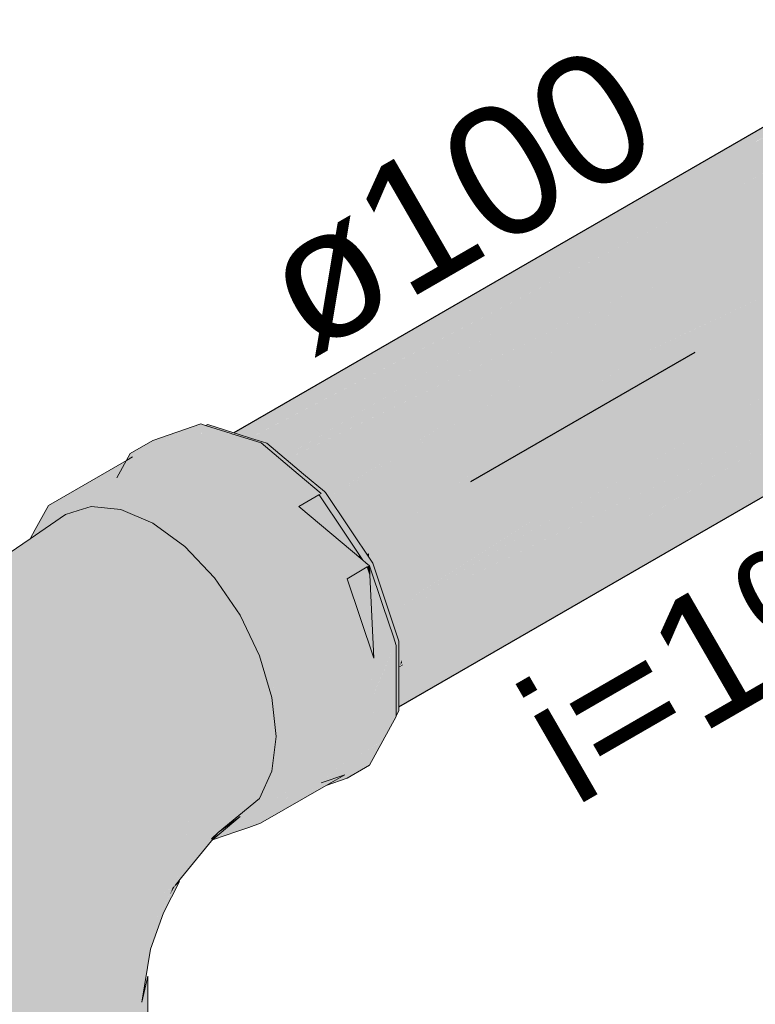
# Model space of a CAD drawing. Header units: millimetres. Extents: x -261 to 187, y -214 to 106.
# Tile 235 of 256: x -159.37 to -158.23, y -144.75 to -143.22. Entities that reach past the tile are written whole.
import ezdxf

# ---------------------------------------------------------------- set-up
doc = ezdxf.new("R2010")
doc.units = ezdxf.units.MM
doc.header["$LTSCALE"] = 0.005
doc.header["$MEASUREMENT"] = 0
doc.linetypes.add('NULL', pattern=[0])
for name, color, linetype, lineweight in [('AP-Colunas', 4, 'Continuous', 13), ('AP-Condutos', 4, 'Continuous', 25), ('AP-Sentido conduto', 9, 'Continuous', 30), ('AP-Textos conduto', 7, 'Continuous', 9)]:
    doc.layers.add(name, color=color, linetype=linetype, lineweight=lineweight)
doc.styles.add('Arial', font='arial.ttf')

msp = doc.modelspace()

# ---------------------------------------------------------------- hatches: boundary and pattern name
at = {"layer": 'AP-Colunas', "linetype": 'Continuous'}
for points in [[(-159.191, -143.8998), (-159.2007, -143.9054), (-159.201, -143.906), (-159.2007, -143.9054), (-159.321, -143.9749), (-159.3311, -143.9933), (-159.3413, -144.0117), (-159.3492, -144.0262), (-159.3467, -144.0245), (-159.3445, -144.023), (-159.34, -144.0199), (-159.3417, -144.0179), (-159.34, -144.0199), (-159.3246, -144.0093), (-159.3318, -143.9999), (-159.3219, -143.9818), (-159.3028, -143.9686), (-159.2064, -143.9157), (-159.3028, -143.9686), (-159.3219, -143.9818), (-159.3318, -143.9999), (-159.3135, -143.9944), (-159.3162, -143.9952), (-159.3318, -143.9999), (-159.3317, -144), (-159.3317, -144), (-159.3246, -144.0093), (-159.3102, -143.9993), (-159.296, -143.9895), (-159.1611, -144.2226), (-159.2791, -143.9838), (-159.2946, -143.9886), (-159.2945, -143.9885), (-159.2849, -143.9819), (-159.2962, -143.989), (-159.2962, -143.9891), (-159.2849, -143.9819), (-159.2946, -143.9886), (-159.2791, -143.9838), (-159.2812, -143.9794), (-159.2841, -143.9735), (-159.2948, -143.9725), (-159.304, -143.9756), (-159.2861, -143.9695), (-159.2846, -143.9623), (-159.2861, -143.9695), (-159.2948, -143.9725), (-159.2841, -143.9735), (-159.2721, -143.9747), (-159.2841, -143.9735), (-159.2791, -143.9838), (-159.1611, -144.2226), (-159.262, -143.9785), (-159.2632, -143.9756), (-159.2682, -143.9634), (-159.2632, -143.9756), (-159.262, -143.9785), (-159.2551, -143.9764), (-159.262, -143.9785), (-159.1611, -144.2226), (-159.2435, -143.9775), (-159.2449, -143.9733), (-159.2503, -143.9572), (-159.2663, -143.9561), (-159.2076, -143.9179), (-159.2663, -143.9561), (-159.2092, -143.9209), (-159.1546, -143.8873), (-159.2092, -143.9209), (-159.2663, -143.9561), (-159.2122, -143.9264), (-159.2663, -143.9561), (-159.2503, -143.9572), (-159.2435, -143.9775), (-159.1611, -144.2226), (-159.2036, -143.9833), (-159.2092, -143.981), (-159.2255, -143.974), (-159.2241, -143.9795), (-159.228, -143.9642), (-159.2255, -143.974), (-159.2092, -143.981), (-159.2036, -143.9833), (-159.2039, -143.9815), (-159.2057, -143.9712), (-159.2143, -143.9604), (-159.2212, -143.9583), (-159.2481, -143.9498), (-159.2285, -143.956), (-159.2144, -143.9304), (-159.2285, -143.956), (-159.2212, -143.9583), (-159.2143, -143.9604), (-159.1399, -143.923), (-159.117, -143.9097), (-159.0782, -143.8873), (-159.1181, -143.8748), (-159.0782, -143.8873), (-159.117, -143.9097), (-159.1399, -143.923), (-159.0727, -143.8891), (-159.0776, -143.887), (-159.0727, -143.8891), (-159.2143, -143.9604), (-159.2057, -143.9712), (-159.1891, -143.9764), (-159.1857, -143.9694), (-159.1891, -143.9764), (-159.1991, -143.9733), (-159.2057, -143.9712), (-159.1876, -143.9901), (-159.1886, -143.9809), (-159.1635, -143.9993), (-159.1886, -143.9809), (-159.1876, -143.9901), (-159.1611, -144.0014), (-159.1611, -144.001), (-159.1611, -144.0014), (-159.1876, -143.9901), (-159.2057, -143.9712), (-159.2036, -143.9833), (-159.1611, -144.2226), (-159.1186, -144.032), (-159.1337, -144.0134), (-159.1346, -144.0203), (-159.1599, -144.0019), (-159.1346, -144.0203), (-159.1337, -144.0134), (-159.1343, -144.0128), (-159.1337, -144.0134), (-159.1337, -144.0131), (-159.1442, -144.0024), (-159.1337, -144.0131), (-159.1331, -144.0088), (-159.1579, -143.9879), (-159.1611, -143.9852), (-159.1331, -144.0088), (-159.1337, -144.0134), (-159.1234, -144.0244), (-159.1337, -144.0134), (-159.1186, -144.032), (-159.1181, -144.0299), (-159.1186, -144.032), (-159.1611, -144.2226), (-159.0978, -144.0513), (-159.1106, -144.0379), (-159.0978, -144.0513), (-159.0966, -144.048), (-159.1165, -144.0227), (-159.1117, -144.0166), (-159.1344, -143.9975), (-159.1572, -143.9784), (-159.1344, -143.9975), (-159.1117, -144.0166), (-159.1165, -144.0227), (-159.0966, -144.048), (-159.0942, -144.0415), (-159.0932, -144.0322), (-159.0942, -144.0415), (-159.0978, -144.0513), (-159.1611, -144.2226), (-159.0595, -144.0939), (-159.0646, -144.0864), (-159.0766, -144.0688), (-159.0783, -144.0719), (-159.0719, -144.0602), (-159.089, -144.0357), (-158.9817, -143.9416), (-159.0272, -143.9033), (-158.9817, -143.9416), (-159.089, -144.0357), (-159.0719, -144.0602), (-159.0766, -144.0688), (-159.0646, -144.0864), (-159.0595, -144.0939), (-159.0586, -144.0928), (-159.054, -144.087), (-159.0595, -144.0939), (-159.1611, -144.2226), (-159.0249, -144.1445), (-159.0422, -144.1191), (-159.0361, -144.1138), (-159.0386, -144.116), (-159.0422, -144.1191), (-159.0251, -144.1441), (-159.0249, -144.1445), (-159.0182, -144.1406), (-159.0298, -144.1094), (-159.048, -144.0821), (-159.0662, -144.0548), (-159.048, -144.0821), (-159.0298, -144.1094), (-159.0182, -144.1406), (-159.025, -144.1445), (-159.1611, -144.2226), (-159.012, -144.1714), (-159.1611, -144.2226), (-158.9751, -144.3791), (-158.9662, -144.3608), (-158.9723, -144.3565), (-158.9692, -144.3335), (-158.9695, -144.3333), (-158.9693, -144.3327), (-158.9693, -144.3319), (-158.9693, -144.3327), (-158.9666, -144.3093), (-158.972, -144.3069), (-158.9748, -144.2811), (-158.9741, -144.2771), (-158.9758, -144.2712), (-158.9776, -144.2548), (-158.9809, -144.2542), (-158.9805, -144.2265), (-158.9892, -144.2263), (-158.9895, -144.2183), (-158.9949, -144.2072), (-158.9895, -144.2183), (-158.9976, -144.198), (-158.9991, -144.1983), (-159.0004, -144.1674), (-159.0115, -144.1368), (-158.8998, -144.0344), (-158.9363, -143.9798), (-158.8998, -144.0344), (-159.0115, -144.1368), (-159.0004, -144.1674), (-158.9991, -144.1983), (-158.9904, -144.197), (-158.9976, -144.198), (-158.9895, -144.2183), (-158.9892, -144.2263), (-158.9856, -144.2264), (-158.9805, -144.2265), (-158.9809, -144.2542), (-158.9706, -144.256), (-158.9731, -144.2243), (-158.9832, -144.1942), (-158.9933, -144.1641), (-158.9832, -144.1942), (-158.9731, -144.2243), (-158.9706, -144.256), (-158.9776, -144.2548), (-158.9758, -144.2712), (-158.9741, -144.2771), (-158.9748, -144.2811), (-158.9727, -144.2818), (-158.9606, -144.2856), (-158.963, -144.2544), (-158.8431, -144.1492), (-158.8633, -144.089), (-158.8431, -144.1492), (-158.963, -144.2544), (-158.9606, -144.2856), (-158.9748, -144.2811), (-158.972, -144.3069), (-158.9606, -144.312), (-158.9666, -144.3093), (-158.9693, -144.3327), (-158.9695, -144.3333), (-158.9692, -144.3335), (-158.9723, -144.3565), (-158.9662, -144.3608), (-158.9675, -144.349), (-158.9662, -144.3608), (-158.9606, -144.3384), (-158.9662, -144.3608), (-158.9751, -144.3791), (-158.9653, -144.3694), (-158.9606, -144.3648), (-158.9528, -144.3383), (-158.9528, -144.3114), (-158.9528, -144.2845), (-158.9528, -144.3114), (-158.9528, -144.3383), (-158.9606, -144.3648), (-158.9653, -144.3694), (-158.9751, -144.3791), (-158.9632, -144.3891), (-158.9736, -144.3803), (-158.9751, -144.3791), (-158.9758, -144.3851), (-158.9751, -144.3791), (-159.1611, -144.2226), (-158.9818, -144.3983), (-158.9773, -144.3968), (-158.9818, -144.3983), (-159.1611, -144.2226), (-159.0007, -144.432), (-159.0141, -144.443), (-158.9984, -144.435), (-158.981, -144.4276), (-158.981, -144.4275), (-158.9966, -144.4311), (-158.9949, -144.4272), (-158.9966, -144.4311), (-158.981, -144.4275), (-158.9809, -144.4269), (-158.9866, -144.4204), (-158.99, -144.4165), (-158.9809, -144.4269), (-158.9792, -144.4125), (-158.9779, -144.4021), (-158.9629, -144.392), (-158.9779, -144.4021), (-158.9792, -144.4125), (-158.9809, -144.4269), (-158.9706, -144.4093), (-158.9628, -144.3926), (-158.9706, -144.4093), (-158.9626, -144.3948), (-158.9606, -144.3912), (-158.9706, -144.4093), (-158.9809, -144.4269), (-158.9805, -144.4274), (-158.9904, -144.4454), (-158.9811, -144.4285), (-158.9805, -144.4274), (-158.9809, -144.4269), (-158.981, -144.4275), (-158.981, -144.4276), (-158.9984, -144.435), (-159.0025, -144.4442), (-158.9984, -144.435), (-159.0141, -144.443), (-159.0069, -144.4537), (-159.0004, -144.4635), (-158.9832, -144.4474), (-158.9731, -144.429), (-158.963, -144.4106), (-158.9731, -144.429), (-158.8431, -144.354), (-158.8229, -144.3171), (-158.9528, -144.3922), (-158.9528, -144.3653), (-158.9528, -144.3858), (-158.8539, -144.3286), (-158.9528, -144.3858), (-158.9528, -144.3922), (-158.8229, -144.3171), (-158.8229, -144.3107), (-158.8229, -144.3171), (-158.8431, -144.354), (-158.8184, -144.3209), (-158.8193, -144.3087), (-158.8229, -144.2633), (-158.8184, -144.3209), (-158.8229, -144.2094), (-158.8189, -144.3084), (-158.8184, -144.3209), (-158.8431, -144.354), (-158.915, -144.4152), (-158.9019, -144.404), (-158.8431, -144.354), (-158.9354, -144.4156), (-158.9561, -144.4293), (-158.9832, -144.4474), (-159.0004, -144.4635), (-159.0182, -144.4696), (-159.0133, -144.4679), (-159.0004, -144.4635), (-159.01, -144.4607), (-159.0004, -144.4635), (-159.0069, -144.4537), (-159.0099, -144.4603), (-159.0069, -144.4537), (-159.0121, -144.4458), (-159.0128, -144.4448), (-159.0251, -144.4553), (-159.0261, -144.4561), (-159.0128, -144.4448), (-159.0141, -144.443), (-159.0194, -144.4474), (-159.0274, -144.4539), (-159.0354, -144.4605), (-159.0413, -144.4653), (-159.04, -144.4679), (-159.0547, -144.4803), (-159.0361, -144.4758), (-159.0547, -144.4803), (-159.0583, -144.4834), (-159.0622, -144.4867), (-159.054, -144.4819), (-159.0622, -144.4867), (-159.0668, -144.4906), (-159.0669, -144.4907), (-159.0662, -144.4909), (-159.048, -144.4846), (-159.0298, -144.4784), (-159.0115, -144.4721), (-158.9933, -144.4658), (-158.8918, -144.4072), (-158.8633, -144.3908), (-158.8998, -144.4033), (-158.8597, -144.3962), (-158.839, -144.3586), (-158.8141, -144.3441), (-158.8054, -144.3391), (-158.7853, -144.3026), (-158.7991, -144.317), (-158.7987, -144.3162), (-158.7991, -144.317), (-158.7853, -144.3026), (-158.7847, -144.3015), (-158.7934, -144.3065), (-158.7882, -144.3034), (-158.7882, -144.3033), (-158.7932, -144.3062), (-158.7882, -144.3033), (-158.7882, -144.3034), (-158.7845, -144.3011), (-158.7882, -144.3019), (-158.7845, -144.3011), (-158.7841, -144.3005), (-158.7882, -144.3016), (-158.7911, -144.3025), (-158.7882, -144.3016), (-158.7841, -144.3005), (-158.7882, -144.3014), (-158.7909, -144.302), (-158.8184, -144.3081), (-158.7909, -144.302), (-158.7882, -144.3014), (-158.7882, -144.2971), (-158.7882, -144.3014), (-158.7879, -144.2966), (-158.7882, -144.2967), (-158.7879, -144.2966), (-158.7882, -144.2964), (-158.7879, -144.2966), (-158.7882, -144.3014), (-158.7841, -144.3005), (-158.7845, -144.3011), (-158.7882, -144.3034), (-158.7934, -144.3065), (-158.7882, -144.3035), (-158.7847, -144.3015), (-158.7853, -144.3026), (-158.8054, -144.3391), (-158.8044, -144.3386), (-158.7837, -144.3009), (-158.7837, -144.2997), (-158.7877, -144.2963), (-158.7837, -144.2997), (-158.7837, -144.289), (-158.7882, -144.2958), (-158.7837, -144.289), (-158.7837, -144.2881), (-158.7882, -144.2911), (-158.7918, -144.2928), (-158.7882, -144.2911), (-158.7882, -144.2907), (-158.7882, -144.2911), (-158.7837, -144.2881), (-158.7882, -144.2852), (-158.7837, -144.2881), (-158.7837, -144.2459), (-158.7837, -144.1908), (-158.7882, -144.2485), (-158.7837, -144.1908), (-158.7882, -144.1934), (-158.8081, -144.2413), (-158.808, -144.2415), (-158.8081, -144.2413), (-158.816, -144.2603), (-158.8184, -144.2659), (-158.816, -144.2608), (-158.8077, -144.2427), (-158.7882, -144.2006), (-158.8184, -144.2659), (-158.7882, -144.1934), (-158.7871, -144.1928), (-158.7882, -144.1894), (-158.7871, -144.1928), (-158.7837, -144.1908), (-158.7882, -144.1775), (-158.7911, -144.1807), (-158.7882, -144.1775), (-158.8044, -144.1293), (-158.8251, -144.0678), (-158.8058, -144.1373), (-158.8251, -144.0678), (-158.8244, -144.0818), (-158.8184, -144.2108), (-158.839, -144.1493), (-158.8597, -144.0878), (-158.8285, -144.0697), (-158.8283, -144.0696), (-158.8287, -144.069), (-158.8307, -144.066), (-158.8287, -144.069), (-158.8283, -144.0696), (-158.8299, -144.0654), (-158.8317, -144.0645), (-158.8299, -144.0654), (-158.8283, -144.0696), (-158.8251, -144.0678), (-158.8307, -144.0631), (-158.8336, -144.0617), (-158.897, -144.032), (-158.8336, -144.0617), (-158.8307, -144.0631), (-158.8352, -144.0593), (-158.9343, -143.9761), (-158.9034, -143.9583), (-158.935, -143.9317), (-158.9034, -143.9583), (-158.8996, -143.9561), (-158.9351, -143.9263), (-158.94, -143.9275), (-158.9351, -143.9263), (-158.9925, -143.878), (-158.9913, -143.8844), (-158.9807, -143.9371), (-158.9913, -143.8844), (-158.9914, -143.8837), (-158.9925, -143.878), (-158.9963, -143.8802), (-158.9925, -143.8833), (-158.9963, -143.8802), (-158.9985, -143.8814), (-158.9925, -143.878), (-159.0376, -143.8639), (-159.0386, -143.8645), (-159.037, -143.8694), (-159.0272, -143.898), (-159.037, -143.8694), (-159.0386, -143.8645), (-159.0435, -143.8673), (-159.0722, -143.8839), (-159.0734, -143.8845), (-159.0751, -143.8855), (-159.0734, -143.8845), (-159.0722, -143.8839), (-159.0435, -143.8673), (-159.0386, -143.8645), (-159.0454, -143.8667), (-159.0386, -143.8645), (-159.0376, -143.8639), (-159.039, -143.8634), (-159.0469, -143.8663), (-159.0847, -143.8799), (-159.1201, -143.8688), (-159.0847, -143.8799), (-159.0854, -143.8534), (-159.1053, -143.8602), (-159.0854, -143.8534), (-159.0853, -143.8542), (-159.0847, -143.8799), (-159.0469, -143.8663), (-159.039, -143.8634), (-159.0784, -143.851), (-159.0855, -143.8488), (-159.1266, -143.8676), (-159.1574, -143.8816), (-159.0855, -143.8488), (-159.1228, -143.8616), (-159.16, -143.8744), (-159.1947, -143.8944), (-159.2153, -143.9321)], [(-159.0748, -143.8498), (-159.0784, -143.851), (-159.0775, -143.8513), (-159.067, -143.8546), (-159.0394, -143.8633), (-159.0376, -143.8639), (-159.0355, -143.8645), (-159.0337, -143.8651), (-159.018, -143.87), (-159.0294, -143.8641), (-159.0349, -143.8623)], [(-159.0046, -143.8732), (-158.9956, -143.8754), (-158.9839, -143.8783), (-158.9971, -143.8742), (-159.0072, -143.871), (-159.0294, -143.8641), (-159.018, -143.87), (-159.0027, -143.8748), (-158.9925, -143.878), (-158.9888, -143.8811), (-158.9866, -143.8799), (-158.9933, -143.8774), (-158.9866, -143.8799), (-158.9839, -143.8783), (-158.9956, -143.8754)], [(-158.9839, -143.8783), (-158.9888, -143.8811), (-158.9631, -143.9028), (-158.9384, -143.9235), (-158.9029, -143.958), (-158.9127, -143.9452), (-158.927, -143.9261)], [(-158.9127, -143.9452), (-158.8996, -143.9561), (-158.9029, -143.958), (-158.9016, -143.9598), (-158.8979, -143.9576), (-158.8989, -143.9567), (-158.8979, -143.9576), (-158.893, -143.9548), (-158.8947, -143.9533), (-158.927, -143.9261)], [(-158.9016, -143.9598), (-158.9032, -143.9582), (-158.9034, -143.9583)], [(-158.9016, -143.9598), (-158.9029, -143.958), (-158.9032, -143.9582)], [(-158.8652, -144.0144), (-158.8352, -144.0593), (-158.832, -144.062), (-158.8257, -144.0673), (-158.82, -144.064), (-158.8565, -144.0094), (-158.893, -143.9548), (-158.9016, -143.9598)], [(-159.7064, -144.9243), (-159.6973, -144.9646), (-159.6703, -145.0021), (-159.6275, -145.0343), (-159.5717, -145.059), (-159.5067, -145.0746), (-159.437, -145.0799), (-159.3673, -145.0746), (-159.3023, -145.059), (-159.2465, -145.0343), (-159.2036, -145.0021), (-159.2036, -144.7797), (-159.2465, -144.8119), (-159.3023, -144.8366), (-159.3673, -144.8522), (-159.437, -144.8575), (-159.3673, -144.8522), (-159.3023, -144.8366), (-159.2465, -144.8119), (-159.2036, -144.7797), (-159.1767, -144.7422), (-159.1632, -144.6604), (-159.1849, -144.6765), (-159.228, -144.7297), (-159.2816, -144.737), (-159.3428, -144.7928), (-159.2816, -144.737), (-159.228, -144.7297), (-159.1849, -144.6765), (-159.2172, -144.6409), (-159.1849, -144.6765), (-159.1632, -144.6604), (-159.1432, -144.6042), (-159.1185, -144.5559), (-159.1252, -144.5619), (-159.1574, -144.6193), (-159.1608, -144.5846), (-159.1252, -144.5619), (-159.1116, -144.5149), (-159.1028, -144.4428), (-159.1332, -144.5051), (-159.1028, -144.4428), (-159.1788, -144.531), (-159.1028, -144.4428), (-159.1071, -144.4781), (-159.1116, -144.5149), (-159.0848, -144.4851), (-159.1007, -144.5027), (-159.1116, -144.5149), (-159.0856, -144.4975), (-159.0903, -144.5007), (-159.1116, -144.5149), (-159.0915, -144.5029), (-159.1116, -144.5149), (-159.1128, -144.5189), (-159.1147, -144.5257), (-159.1169, -144.533), (-159.0988, -144.5172), (-159.0984, -144.5165), (-159.105, -144.5176), (-159.0984, -144.5165), (-159.0983, -144.5162), (-159.1027, -144.5158), (-159.1077, -144.5152), (-159.1027, -144.5158), (-159.0983, -144.5162), (-159.0947, -144.5092), (-159.0939, -144.5077), (-159.0919, -144.5038), (-159.0939, -144.5077), (-159.0947, -144.5092), (-159.0983, -144.5162), (-159.0984, -144.5165), (-159.0988, -144.5172), (-159.1169, -144.533), (-159.1178, -144.5364), (-159.0994, -144.5185), (-159.0992, -144.5181), (-159.0994, -144.5185), (-159.0971, -144.5163), (-159.0908, -144.506), (-159.0971, -144.5163), (-159.0994, -144.5185), (-159.1178, -144.5364), (-159.0997, -144.5189), (-159.0975, -144.5168), (-159.0953, -144.5147), (-159.0852, -144.5051), (-159.0849, -144.5048), (-159.0865, -144.5024), (-159.0849, -144.5048), (-159.0863, -144.5023), (-159.0874, -144.5005), (-159.0863, -144.5023), (-159.0849, -144.5048), (-159.0852, -144.5014), (-159.0849, -144.5048), (-159.0852, -144.5051), (-159.0953, -144.5147), (-159.0975, -144.5168), (-159.0848, -144.5059), (-159.0975, -144.5168), (-159.0997, -144.5189), (-159.104, -144.5275), (-159.1128, -144.5447), (-159.104, -144.5275), (-159.0997, -144.5189), (-159.1178, -144.5364), (-159.1252, -144.5619), (-159.1154, -144.5497), (-159.0694, -144.4928), (-159.0821, -144.502), (-159.084, -144.5004), (-159.0854, -144.4991), (-159.084, -144.5004), (-159.077, -144.4947), (-159.0769, -144.4945), (-159.0813, -144.4961), (-159.0769, -144.4945), (-159.077, -144.4947), (-159.084, -144.5004), (-159.0821, -144.502), (-159.0766, -144.4945), (-159.0764, -144.4941), (-159.0766, -144.4945), (-159.0821, -144.502), (-159.0694, -144.4928), (-159.0734, -144.4937), (-159.0728, -144.4932), (-159.0734, -144.4937), (-159.0694, -144.4928), (-159.0685, -144.4917), (-159.0675, -144.4905), (-159.0701, -144.4906), (-159.0708, -144.4912), (-159.0701, -144.4906), (-159.0725, -144.4909), (-159.0701, -144.4906), (-159.0675, -144.4905), (-159.0694, -144.4899), (-159.0695, -144.49), (-159.0694, -144.4899), (-159.0709, -144.4896), (-159.0712, -144.4899), (-159.0721, -144.4906), (-159.0712, -144.4899), (-159.0709, -144.4896), (-159.0694, -144.4899), (-159.0708, -144.4896), (-159.072, -144.4893), (-159.0739, -144.4907), (-159.072, -144.4893), (-159.0708, -144.4896), (-159.0694, -144.4899), (-159.0707, -144.4895), (-159.0718, -144.4892), (-159.0726, -144.4889), (-159.0675, -144.4905), (-159.0589, -144.4798), (-159.0558, -144.4529), (-159.0589, -144.4798), (-158.9949, -144.4272), (-158.9758, -144.3851), (-159.0313, -144.389), (-158.9758, -144.3851), (-158.9693, -144.3319), (-158.9758, -144.2712), (-159.0518, -144.3389), (-158.9758, -144.2712), (-158.9949, -144.2072), (-159.0341, -144.258), (-158.9949, -144.2072), (-159.0251, -144.1441), (-159.1015, -144.2128), (-159.1032, -144.2943), (-159.1524, -144.3974), (-159.1032, -144.2943), (-159.1693, -144.3465), (-159.2347, -144.4017), (-159.2361, -144.4979), (-159.2813, -144.6207), (-159.346, -144.7148), (-159.4157, -144.757), (-159.4823, -144.7989), (-159.5067, -144.8522), (-159.4823, -144.7989), (-159.4157, -144.757), (-159.346, -144.7148), (-159.2813, -144.6207), (-159.2361, -144.4979), (-159.2347, -144.4017), (-159.285, -144.4699), (-159.3218, -144.5465), (-159.3558, -144.632), (-159.3968, -144.6859), (-159.3558, -144.632), (-159.3218, -144.5465), (-159.285, -144.4699), (-159.3601, -144.513), (-159.41, -144.6141), (-159.467, -144.634), (-159.488, -144.7167), (-159.5535, -144.7439), (-159.5717, -144.8366), (-159.5535, -144.7439), (-159.488, -144.7167), (-159.467, -144.634), (-159.41, -144.6141), (-159.3601, -144.513), (-159.285, -144.4699), (-159.2347, -144.4017), (-159.1693, -144.3465), (-159.1032, -144.2943), (-159.1015, -144.2128), (-159.2225, -144.2892), (-159.2754, -144.3662), (-159.3269, -144.4389), (-159.2754, -144.3662), (-159.2225, -144.2892), (-159.1015, -144.2128), (-159.0251, -144.1441), (-159.0986, -144.1342), (-159.1726, -144.1704), (-159.2577, -144.2323), (-159.2972, -144.2992), (-159.3396, -144.3701), (-159.3963, -144.4741), (-159.4402, -144.5549), (-159.3963, -144.4741), (-159.3396, -144.3701), (-159.2972, -144.2992), (-159.2577, -144.2323), (-159.3286, -144.2403), (-159.3627, -144.3129), (-159.4085, -144.3984), (-159.4596, -144.4807), (-159.494, -144.5629), (-159.4596, -144.4807), (-159.4085, -144.3984), (-159.3627, -144.3129), (-159.3286, -144.2403), (-159.4303, -144.3337), (-159.4732, -144.41), (-159.5151, -144.4919), (-159.5402, -144.6174), (-159.5151, -144.4919), (-159.4732, -144.41), (-159.4303, -144.3337), (-159.3286, -144.2403), (-159.2577, -144.2323), (-159.1726, -144.1704), (-159.0986, -144.1342), (-159.0251, -144.1441), (-159.0646, -144.0864), (-159.1817, -144.1), (-159.2846, -144.1748), (-159.1817, -144.1), (-159.0646, -144.0864), (-159.1106, -144.0379), (-159.1599, -144.0019), (-159.207, -144.0363), (-159.2809, -144.0902), (-159.3373, -144.1497), (-159.3937, -144.2093), (-159.4421, -144.2801), (-159.4905, -144.351), (-159.5277, -144.4284), (-159.4905, -144.351), (-159.4421, -144.2801), (-159.3937, -144.2093), (-159.3373, -144.1497), (-159.2809, -144.0902), (-159.207, -144.0363), (-159.1599, -144.0019), (-159.2092, -143.981), (-159.2551, -143.9764), (-159.2967, -144.0321), (-159.3818, -144.1194), (-159.2967, -144.0321), (-159.2551, -143.9764), (-159.2749, -143.9825), (-159.2946, -143.9886), (-159.3104, -144.0111), (-159.3649, -144.053), (-159.4302, -144.1241), (-159.4425, -144.1749), (-159.4992, -144.294), (-159.5754, -144.4072), (-159.5649, -144.5057), (-159.5754, -144.4072), (-159.6237, -144.5321), (-159.5882, -144.5844), (-159.6116, -144.663), (-159.6213, -144.754), (-159.6116, -144.663), (-159.5882, -144.5844), (-159.6237, -144.5321), (-159.637, -144.6105), (-159.6237, -144.5321), (-159.5754, -144.4072), (-159.4992, -144.294), (-159.4425, -144.1749), (-159.4993, -144.2389), (-159.555, -144.3213), (-159.4993, -144.2389), (-159.4425, -144.1749), (-159.4302, -144.1241), (-159.494, -144.1887), (-159.566, -144.286), (-159.6277, -144.4099), (-159.6304, -144.4706), (-159.6659, -144.5483), (-159.6678, -144.6711), (-159.6659, -144.5483), (-159.6304, -144.4706), (-159.6277, -144.4099), (-159.6688, -144.4949), (-159.6277, -144.4099), (-159.566, -144.286), (-159.494, -144.1887), (-159.4302, -144.1241), (-159.3649, -144.053), (-159.3633, -144.0518), (-159.3104, -144.0111), (-159.3533, -144.0337), (-159.3104, -144.0111), (-159.2946, -143.9886), (-159.3492, -144.0262), (-159.3816, -144.0485), (-159.4647, -144.1327), (-159.3816, -144.0485), (-159.436, -144.0965), (-159.4847, -144.1478), (-159.539, -144.2177), (-159.6063, -144.3263), (-159.662, -144.4528), (-159.6941, -144.5756), (-159.6943, -144.6439), (-159.6941, -144.5756), (-159.7064, -144.7019), (-159.6973, -144.7422), (-159.6703, -144.7797), (-159.6275, -144.8119), (-159.6524, -144.7932), (-159.6656, -144.8081), (-159.6524, -144.7932), (-159.6703, -144.7797), (-159.6703, -144.8135), (-159.6703, -144.7797), (-159.6923, -144.7552), (-159.694, -144.7735), (-159.6878, -144.8333), (-159.694, -144.7735), (-159.6973, -144.8094), (-159.6973, -144.844), (-159.6973, -144.8094), (-159.7008, -144.848), (-159.7021, -144.8628), (-159.7008, -144.848), (-159.6973, -144.8094), (-159.694, -144.7735), (-159.6923, -144.7552), (-159.6703, -144.7797), (-159.6918, -144.7497), (-159.6973, -144.7422), (-159.7027, -144.8502), (-159.7049, -144.8935), (-159.7027, -144.8502), (-159.6973, -144.7422), (-159.7024, -144.7196), (-159.7052, -144.7505), (-159.7024, -144.7196), (-159.7064, -144.7019), (-159.7064, -144.764), (-159.7064, -144.8544), (-159.7064, -144.9106)], [(-158.8051, -144.1273), (-158.7998, -144.1242), (-158.82, -144.064), (-158.8251, -144.067), (-158.8251, -144.0678), (-158.813, -144.1038)], [(-158.8251, -144.068), (-158.8251, -144.0678), (-158.8252, -144.0679), (-158.8258, -144.0682), (-158.8285, -144.0697), (-158.8244, -144.0818)], [(-158.8253, -144.0671), (-158.8257, -144.0673), (-158.8251, -144.0677)], [(-158.8253, -144.0671), (-158.8251, -144.0678), (-158.8251, -144.067)], [(-158.813, -144.1038), (-158.8253, -144.0671), (-158.8085, -144.1292)], [(-158.7796, -144.1844), (-158.7998, -144.1242), (-158.8051, -144.1273), (-158.7972, -144.1507), (-158.7848, -144.1875)], [(-158.7796, -144.2921), (-158.7796, -144.2857), (-158.7796, -144.2814), (-158.7796, -144.2383), (-158.7796, -144.2152), (-158.7796, -144.2032), (-158.7796, -144.1844), (-158.7837, -144.1868), (-158.7814, -144.1978), (-158.7825, -144.2063), (-158.7814, -144.1978), (-158.7834, -144.1917), (-158.7814, -144.1978), (-158.7837, -144.1868), (-158.7848, -144.1875), (-158.7837, -144.1908), (-158.7837, -144.2028), (-158.7837, -144.2148), (-158.7837, -144.2407), (-158.7837, -144.2666), (-158.7837, -144.2861), (-158.7837, -144.2881), (-158.783, -144.2877), (-158.7837, -144.2881), (-158.7837, -144.289), (-158.7837, -144.2898), (-158.7837, -144.291), (-158.7837, -144.2945), (-158.7837, -144.2982), (-158.7837, -144.2997)], [(-158.8311, -144.3797), (-158.8251, -144.3762), (-158.8044, -144.3386), (-158.839, -144.3586), (-158.8552, -144.388), (-158.8502, -144.3863), (-158.8552, -144.388), (-158.8597, -144.3962)], [(-158.8431, -144.354), (-158.971, -144.4278), (-158.9731, -144.429), (-158.9773, -144.4366), (-158.9762, -144.4363), (-158.9773, -144.4366), (-158.9832, -144.4474), (-158.9561, -144.4293), (-158.9355, -144.4156)], [(-158.8597, -144.3962), (-158.8785, -144.3995), (-158.8831, -144.4022), (-158.8918, -144.4072)], [(-159.0669, -144.4907), (-159.0251, -144.4553), (-159.0589, -144.4798), (-159.0694, -144.4899)], [(-159.0558, -144.4776), (-159.0407, -144.4666), (-159.0413, -144.4653), (-159.0532, -144.4751), (-159.0559, -144.4773), (-159.0576, -144.4787)], [(-159.0678, -144.4914), (-159.0669, -144.4907), (-159.0675, -144.4905), (-159.0681, -144.4912), (-159.0685, -144.4917), (-159.0694, -144.4928)], [(-159.0662, -144.4909), (-159.0669, -144.4907), (-159.0669, -144.4907)], [(-159.0558, -144.4776), (-159.0582, -144.4791), (-159.0589, -144.4798)], [(-159.1305, -144.5684), (-159.129, -144.5644), (-159.1608, -144.5846), (-159.159, -144.6037), (-159.1323, -144.5707), (-159.159, -144.6037), (-159.1574, -144.6193), (-159.1333, -144.5762)], [(-159.1252, -144.5619), (-159.129, -144.5644), (-159.1333, -144.5762)], [(-159.1675, -144.9243), (-159.1675, -144.8925), (-159.1675, -144.8514), (-159.1675, -144.7019), (-159.1767, -144.7422), (-159.1722, -144.8345), (-159.1767, -144.7422), (-159.1918, -144.7631), (-159.1824, -144.7972), (-159.1767, -144.8179), (-159.1824, -144.7972), (-159.1767, -144.859), (-159.1735, -144.8709), (-159.1696, -144.8851), (-159.1735, -144.8709), (-159.1767, -144.859), (-159.1824, -144.7972), (-159.1845, -144.7894), (-159.1856, -144.7958), (-159.1845, -144.7894), (-159.1862, -144.7835), (-159.1918, -144.7631), (-159.1887, -144.7946), (-159.1875, -144.807), (-159.1887, -144.7946), (-159.1918, -144.7631), (-159.1999, -144.7745), (-159.1935, -144.7978), (-159.1913, -144.8059), (-159.1935, -144.7978), (-159.1999, -144.7745), (-159.1946, -144.8206), (-159.1888, -144.815), (-159.1946, -144.8206), (-159.1902, -144.8237), (-159.1855, -144.8269), (-159.1808, -144.844), (-159.1855, -144.8269), (-159.1902, -144.8237), (-159.1946, -144.8206), (-159.1967, -144.8629), (-159.1946, -144.8206), (-159.1999, -144.7745), (-159.2036, -144.7797), (-159.2011, -144.8491), (-159.2036, -144.7797), (-159.2036, -144.8602), (-159.2019, -144.8939), (-159.2036, -144.8602), (-159.2036, -144.9047), (-159.2036, -145.0021), (-159.1767, -144.9646)]]:
    msp.add_hatch(color=4, dxfattribs=at).paths.add_polyline_path(points)
at = {"layer": 'AP-Condutos', "linetype": 'Continuous'}
for points in [[(-158.1217, -143.3351), (-158.2039, -143.3825), (-158.2084, -143.3851), (-158.2125, -143.3875), (-158.2152, -143.389), (-159.0349, -143.8623), (-159.0329, -143.8629), (-159.0141, -143.8688), (-158.2279, -143.4122), (-158.2125, -143.4036), (-158.2084, -143.4013), (-158.2125, -143.4037), (-158.2282, -143.4128), (-158.2279, -143.4122), (-158.2279, -143.4122), (-158.2282, -143.4128), (-158.2279, -143.4122), (-159.0141, -143.8688), (-159.0139, -143.8689), (-158.2302, -143.4164), (-158.2302, -143.4164), (-158.2125, -143.4062), (-158.2302, -143.4164), (-159.0189, -143.875), (-158.2691, -143.4872), (-158.2125, -143.458), (-158.2084, -143.4558), (-158.2084, -143.4038), (-158.2084, -143.4558), (-158.2039, -143.4012), (-158.2039, -143.3987), (-158.2039, -143.3978), (-158.2039, -143.3987), (-158.2039, -143.4012), (-158.2084, -143.4558), (-158.2125, -143.4583), (-158.2729, -143.4941), (-158.9495, -143.8968), (-158.2825, -143.5117), (-158.2125, -143.4713), (-158.2825, -143.5117), (-158.963, -143.9081), (-158.3323, -143.6024), (-158.3326, -143.6026), (-158.7313, -143.859), (-158.8958, -143.9647), (-158.6108, -143.7894), (-158.3456, -143.6262), (-158.3453, -143.626), (-158.595, -143.7803), (-158.3534, -143.6408), (-158.595, -143.7803), (-158.8949, -143.9655), (-158.3631, -143.6584), (-158.2962, -143.6077), (-158.3631, -143.6584), (-158.8883, -143.9617), (-158.886, -143.9652), (-158.4093, -143.7425), (-158.2125, -143.6506), (-158.2125, -143.5715), (-158.2125, -143.6506), (-158.3192, -143.7005), (-158.4251, -143.7713), (-158.4255, -143.7716), (-158.8331, -144.0444), (-158.8326, -144.0453), (-158.4378, -143.794), (-158.4374, -143.7938), (-158.3002, -143.7064), (-158.4374, -143.7938), (-158.4378, -143.794), (-158.8326, -144.0453), (-158.8315, -144.0469), (-158.4584, -143.8315), (-158.458, -143.8313), (-158.2624, -143.7183), (-158.2125, -143.6895), (-157.8601, -143.4861), (-157.9193, -143.4022), (-158.2125, -143.5594), (-157.9193, -143.4022), (-158.0497, -143.4654), (-158.2125, -143.5444), (-158.2084, -143.5423), (-158.2084, -143.4689), (-158.2084, -143.5423), (-158.2039, -143.4663), (-158.2039, -143.4535), (-158.2039, -143.4516), (-158.2039, -143.4535), (-158.2039, -143.4663), (-158.2084, -143.5423), (-158.2039, -143.5402), (-158.2039, -143.5382), (-158.2039, -143.5402), (-157.9193, -143.4022), (-157.9909, -143.3433), (-158.0625, -143.3196)], [(-158.2302, -143.4164), (-159.0139, -143.8689), (-159.0103, -143.87)], [(-158.2084, -143.4558), (-158.2691, -143.4872), (-158.2692, -143.4873), (-158.9505, -143.8965), (-158.273, -143.4942), (-158.2729, -143.4941)], [(-158.2691, -143.4872), (-158.9996, -143.8651), (-159.0048, -143.8677), (-159.0039, -143.8684), (-159.0048, -143.8677), (-159.0087, -143.8697), (-159.0096, -143.8702), (-159.0072, -143.871), (-159.0033, -143.869), (-159.0072, -143.871), (-158.9971, -143.8742), (-158.9982, -143.8663), (-158.9971, -143.8742), (-158.9839, -143.8783), (-158.9838, -143.8784), (-158.9819, -143.8799), (-158.9816, -143.8803), (-158.9794, -143.8821), (-158.9753, -143.8855), (-158.9729, -143.8876), (-158.9692, -143.8906), (-158.9576, -143.9005), (-158.9575, -143.9005), (-158.9508, -143.8964), (-158.9575, -143.9005), (-158.9574, -143.9006), (-158.9572, -143.9008), (-158.9569, -143.901), (-158.9495, -143.8968), (-158.9443, -143.8931), (-158.9495, -143.8968), (-158.9437, -143.8933), (-158.941, -143.8918), (-158.2729, -143.4941), (-158.942, -143.8915), (-158.9446, -143.893), (-158.9505, -143.8965), (-158.9449, -143.8929), (-158.9424, -143.8913), (-158.945, -143.8929), (-158.9424, -143.8913)], [(-157.9525, -143.8078), (-157.8874, -143.7706), (-157.8385, -143.7361), (-157.8159, -143.6688), (-158.02, -143.7867), (-158.026, -143.7901), (-158.0286, -143.7917), (-157.8159, -143.6688), (-157.8235, -143.5804), (-157.8523, -143.5062), (-157.8601, -143.4861), (-157.9619, -143.5694), (-157.8601, -143.4861), (-158.2624, -143.7183), (-158.8315, -144.0469), (-158.8293, -144.0502), (-158.2348, -143.727), (-158.8293, -144.0502), (-158.6473, -143.9651), (-158.8253, -144.0483), (-158.826, -144.0486), (-158.8256, -144.0556), (-158.8246, -144.0572), (-158.8235, -144.0589), (-158.8201, -144.064), (-158.8198, -144.0648), (-158.8196, -144.0646), (-158.8176, -144.0635), (-158.8196, -144.0646), (-158.8198, -144.0648), (-158.813, -144.0849), (-158.8079, -144.0822), (-158.813, -144.0849), (-158.8098, -144.0945), (-158.8079, -144.1002), (-158.7981, -144.1294), (-158.7971, -144.1164), (-158.7981, -144.1294), (-158.7949, -144.1389), (-158.7945, -144.1401), (-158.7942, -144.1408), (-158.7852, -144.1342), (-158.7854, -144.1339), (-158.7856, -144.1337), (-158.7854, -144.1339), (-158.7852, -144.1342), (-158.7771, -144.1283), (-158.7775, -144.1278), (-158.7859, -144.1332), (-158.7874, -144.1308), (-158.7902, -144.1267), (-158.7874, -144.1308), (-158.7859, -144.1332), (-158.7775, -144.1278), (-158.7805, -144.1233), (-158.7775, -144.1278), (-158.7639, -144.1192), (-158.7652, -144.1181), (-158.7639, -144.1192), (-158.7775, -144.1278), (-158.7771, -144.1283), (-158.7852, -144.1342), (-158.7942, -144.1408), (-158.7851, -144.1344), (-158.7942, -144.1408), (-158.7845, -144.1352), (-158.7759, -144.1302), (-158.7769, -144.1287), (-158.7759, -144.1302), (-158.761, -144.1216), (-158.7633, -144.1197), (-158.7637, -144.1194), (-158.7633, -144.1197), (-158.761, -144.1216), (-158.7395, -144.1092), (-158.7383, -144.1085), (-158.1765, -143.7453), (-158.7573, -144.115), (-158.7586, -144.1158), (-158.7637, -144.1193), (-158.7586, -144.1158), (-158.777, -144.1081), (-158.7958, -144.1004), (-158.777, -144.1081), (-158.7901, -144.0971), (-158.777, -144.1081), (-158.7586, -144.1158), (-158.1765, -143.7453), (-158.7998, -144.089), (-158.8024, -144.0905), (-158.1765, -143.7453), (-158.7395, -144.1092), (-158.1328, -143.759), (-158.7379, -144.1083), (-158.7395, -144.1092), (-158.7942, -144.1408), (-158.7935, -144.1429), (-158.7932, -144.1439), (-158.6791, -144.0885), (-158.6778, -144.0877), (-158.6791, -144.0885), (-158.6767, -144.0873), (-158.0529, -143.784), (-158.342, -143.9726), (-158.7882, -144.2323), (-158.1932, -143.9215), (-157.9762, -143.8081), (-157.9734, -143.8066), (-157.967, -143.8033), (-157.9729, -143.8068), (-157.9756, -143.8083), (-158.1098, -143.8928), (-157.9677, -143.8108), (-157.9651, -143.8092), (-157.9591, -143.8058), (-157.9651, -143.8092), (-157.9677, -143.8108), (-158.0884, -143.8853), (-158.0887, -143.8855), (-158.0884, -143.8853), (-157.9677, -143.8108), (-158.1094, -143.8926), (-158.1098, -143.8928), (-158.1095, -143.8926), (-157.9756, -143.8083), (-158.1339, -143.9009), (-158.1343, -143.9012), (-157.967, -143.8033), (-158.1932, -143.9215), (-158.7796, -144.2278), (-158.7796, -144.2774), (-158.7796, -144.2789), (-158.7796, -144.2795), (-158.7796, -144.2799), (-158.7796, -144.2855), (-158.7796, -144.2857), (-158.0831, -143.8836), (-158.0827, -143.8834), (-157.8874, -143.7706), (-158.0883, -143.8853), (-157.9613, -143.8128), (-157.9586, -143.8113)], [(-158.2692, -143.4873), (-158.9424, -143.8913), (-158.9449, -143.8929), (-158.9505, -143.8965), (-158.9446, -143.893), (-158.942, -143.8915)], [(-158.2825, -143.5117), (-158.9569, -143.901), (-158.9544, -143.9031)], [(-158.3326, -143.6026), (-158.7411, -143.8646), (-158.3323, -143.6024), (-158.9336, -143.8939), (-158.9427, -143.8983), (-158.9538, -143.9037), (-158.9203, -143.9318), (-158.8942, -143.953), (-158.844, -143.924), (-158.8942, -143.953), (-158.9203, -143.9318), (-158.8947, -143.9533), (-158.893, -143.9548), (-158.8896, -143.9598), (-158.8881, -143.9589), (-158.8895, -143.96), (-158.8894, -143.96), (-158.8892, -143.9605), (-158.8875, -143.9594), (-158.7313, -143.859)], [(-158.3453, -143.626), (-158.6108, -143.7894), (-158.8873, -143.9595), (-158.8888, -143.9609), (-158.8885, -143.9615), (-158.8864, -143.9603), (-158.595, -143.7803)], [(-158.3192, -143.7005), (-158.4093, -143.7425), (-158.4097, -143.7428), (-158.8338, -144.0434), (-158.8331, -144.0444), (-158.4255, -143.7716), (-158.4251, -143.7713)], [(-158.4093, -143.7425), (-158.886, -143.9652), (-158.8338, -144.0434)], [(-158.0529, -143.784), (-158.3929, -143.9899), (-158.3938, -143.9904), (-158.7882, -144.2302), (-158.342, -143.9726), (-158.3414, -143.9722)], [(-158.0529, -143.784), (-158.6791, -144.0885), (-158.7796, -144.1373), (-158.782, -144.1771), (-158.7818, -144.1779), (-158.7796, -144.1844), (-158.7796, -144.2002), (-158.7757, -144.1959), (-158.7796, -144.2002), (-158.7796, -144.2032), (-158.7794, -144.2036), (-158.7777, -144.2089), (-158.7794, -144.2036), (-158.7789, -144.2171), (-158.7796, -144.2032), (-158.7796, -144.2152), (-158.7796, -144.218), (-158.7796, -144.2239), (-158.7775, -144.2212), (-158.7761, -144.2135), (-158.7753, -144.216), (-158.7717, -144.2078), (-158.7753, -144.216), (-158.7748, -144.2175), (-158.7704, -144.2116), (-158.7748, -144.2175), (-158.7796, -144.2239), (-158.7738, -144.2204), (-158.7736, -144.2209), (-158.7685, -144.2172), (-158.7736, -144.2209), (-158.7735, -144.2213), (-158.7682, -144.2181), (-158.3938, -143.9904)], [(-158.9034, -143.9583), (-158.9338, -143.9759), (-158.9343, -143.9761), (-158.9334, -143.9769), (-158.9265, -143.9826), (-158.9259, -143.9831), (-158.9258, -143.9832), (-158.8976, -143.9658), (-158.898, -143.9652), (-158.9016, -143.9598)], [(-158.8826, -143.9883), (-158.8952, -143.9694), (-158.897, -143.9667), (-158.8976, -143.9658), (-158.9258, -143.9832), (-158.9257, -143.9833), (-158.9254, -143.9836), (-158.8828, -144.0193), (-158.8772, -144.024), (-158.8448, -144.0512), (-158.8441, -144.0518), (-158.8436, -144.0523), (-158.8424, -144.0532), (-158.8401, -144.0519), (-158.8326, -144.0453), (-158.841, -144.0506), (-158.8331, -144.0444), (-158.8414, -144.05), (-158.8338, -144.0434), (-158.8419, -144.0492), (-158.886, -143.9652)], [(-158.8881, -143.9589), (-158.8896, -143.9598), (-158.8895, -143.96)], [(-158.8873, -143.9595), (-158.8891, -143.9606), (-158.8889, -143.9608)], [(-158.8873, -143.9595), (-158.8889, -143.9608), (-158.8888, -143.9609)], [(-158.342, -143.9726), (-158.7796, -144.2252), (-158.7796, -144.2273)], [(-158.8293, -144.0502), (-158.8256, -144.0556), (-158.826, -144.0486)], [(-158.8401, -144.0552), (-158.8384, -144.0544), (-158.8401, -144.0519), (-158.8424, -144.0532)], [(-158.8384, -144.0544), (-158.8401, -144.0552), (-158.8399, -144.0553)], [(-158.8384, -144.0544), (-158.8399, -144.0553), (-158.8368, -144.058), (-158.8365, -144.0582), (-158.8352, -144.0593)], [(-158.8285, -144.0698), (-158.8301, -144.0707), (-158.8302, -144.0707), (-158.8306, -144.071), (-158.8313, -144.0714), (-158.8431, -144.0782), (-158.8434, -144.0784), (-158.8456, -144.0797), (-158.8597, -144.0878), (-158.8411, -144.1433), (-158.8241, -144.0886), (-158.8243, -144.0843), (-158.8244, -144.0818), (-158.8246, -144.0774)], [(-158.8338, -144.1637), (-158.8626, -144.0895), (-158.9504, -144.1401)], [(-158.8241, -144.0886), (-158.8411, -144.1433), (-158.8411, -144.1433)], [(-158.8213, -144.1489), (-158.8218, -144.1375), (-158.8238, -144.0951), (-158.8241, -144.0886), (-158.8411, -144.1433), (-158.8408, -144.1441), (-158.8367, -144.1564), (-158.8338, -144.1637), (-158.821, -144.1555)], [(-158.8338, -144.1637), (-159.0012, -144.1298), (-158.8262, -144.2521)], [(-158.7878, -144.1599), (-158.7855, -144.1668), (-158.7837, -144.1393), (-158.7882, -144.1415), (-158.7932, -144.1439), (-158.7911, -144.15), (-158.7882, -144.1587)], [(-158.783, -144.193), (-158.7796, -144.1373), (-158.7837, -144.1393), (-158.7859, -144.1843), (-158.7854, -144.186), (-158.7837, -144.1722)], [(-158.7837, -144.1393), (-158.7855, -144.1668), (-158.7851, -144.1679)], [(-158.8209, -144.1574), (-158.8209, -144.1562), (-158.821, -144.1555), (-158.8338, -144.1637), (-158.8337, -144.1652), (-158.8231, -144.1968), (-158.8184, -144.2108)], [(-158.7794, -144.2037), (-158.7794, -144.2036), (-158.7796, -144.2032), (-158.7796, -144.2033)], [(-158.7789, -144.2171), (-158.7794, -144.2037), (-158.7796, -144.2033)], [(-158.7775, -144.2212), (-158.7753, -144.216), (-158.7761, -144.2136)], [(-158.7775, -144.2212), (-158.7748, -144.2175), (-158.7753, -144.216)], [(-158.7738, -144.2204), (-158.7771, -144.2224), (-158.7796, -144.2239), (-158.7796, -144.2249), (-158.7768, -144.2233)], [(-158.7768, -144.2233), (-158.7735, -144.2213), (-158.7736, -144.2209), (-158.7738, -144.2204)]]:
    msp.add_hatch(color=151, dxfattribs=at).paths.add_polyline_path(points)
at = {"layer": 'AP-Sentido conduto', "linetype": 'Continuous'}
msp.add_hatch(color=7, dxfattribs=at).paths.add_polyline_path([(-158.6692, -143.9382), (-158.4278, -143.8735), (-158.4925, -143.7614)])

# ---------------------------------------------------------------- linework, layer by layer
at = {"layer": 'AP-Colunas'}
for p, q in [((-159.0855, -143.8488), (-159.1228, -143.8616)), ((-159.0784, -143.851), (-159.0855, -143.8488)), ((-159.0748, -143.8498), (-159.0784, -143.851)), ((-159.039, -143.8634), (-159.0784, -143.851)), ((-159.0349, -143.8623), (-159.0748, -143.8498)), ((-159.1228, -143.8616), (-159.16, -143.8744)), ((-159.0376, -143.8639), (-159.039, -143.8634)), ((-158.9925, -143.878), (-159.0376, -143.8639)), ((-159.0294, -143.8641), (-159.0349, -143.8623)), ((-159.0072, -143.871), (-159.0294, -143.8641)), ((-159.16, -143.8744), (-159.1947, -143.8944)), ((-158.9971, -143.8742), (-159.0072, -143.871)), ((-158.9839, -143.8783), (-158.9971, -143.8742)), ((-158.9351, -143.9263), (-158.9925, -143.878)), ((-158.927, -143.9261), (-158.9839, -143.8783)), ((-159.1947, -143.8944), (-159.2153, -143.9321)), ((-159.2007, -143.9054), (-159.321, -143.9749)), ((-159.191, -143.8998), (-159.2007, -143.9054)), ((-158.8996, -143.9561), (-158.9351, -143.9263)), ((-158.8947, -143.9533), (-158.927, -143.9261)), ((-158.9343, -143.9761), (-158.9034, -143.9583)), ((-158.9034, -143.9583), (-158.8996, -143.9561)), ((-158.9034, -143.9583), (-158.9016, -143.9598)), ((-158.893, -143.9548), (-158.8947, -143.9533)), ((-158.8565, -144.0094), (-158.893, -143.9548)), ((-158.9016, -143.9598), (-158.8652, -144.0144)), ((-159.2946, -143.9886), (-159.3492, -144.0262)), ((-159.321, -143.9749), (-159.3311, -143.9933)), ((-159.2749, -143.9825), (-159.2946, -143.9886)), ((-159.2551, -143.9764), (-159.2749, -143.9825)), ((-159.2092, -143.981), (-159.2551, -143.9764)), ((-159.1599, -144.0019), (-159.2092, -143.981)), ((-158.8352, -144.0593), (-158.9343, -143.9761)), ((-159.3311, -143.9933), (-159.3413, -144.0117)), ((-159.1106, -144.0379), (-159.1599, -144.0019)), ((-159.3413, -144.0117), (-159.3492, -144.0262)), ((-158.8652, -144.0144), (-158.8352, -144.0593)), ((-158.82, -144.064), (-158.8565, -144.0094)), ((-159.3492, -144.0262), (-159.3816, -144.0485)), ((-159.0646, -144.0864), (-159.1106, -144.0379)), ((-158.8307, -144.0631), (-158.8352, -144.0593)), ((-158.8251, -144.0678), (-158.8307, -144.0631)), ((-158.7998, -144.1242), (-158.82, -144.064)), ((-158.8597, -144.0878), (-158.8285, -144.0697)), ((-158.8285, -144.0697), (-158.8283, -144.0696)), ((-158.8285, -144.0697), (-158.8244, -144.0818)), ((-158.8283, -144.0696), (-158.8251, -144.0678)), ((-158.8251, -144.0678), (-158.8244, -144.0818)), ((-158.8044, -144.1293), (-158.8251, -144.0678)), ((-159.0251, -144.1441), (-159.0646, -144.0864)), ((-158.839, -144.1493), (-158.8597, -144.0878)), ((-158.8244, -144.0818), (-158.8184, -144.2108)), ((-158.7796, -144.1844), (-158.7998, -144.1242)), ((-158.7882, -144.1775), (-158.8044, -144.1293)), ((-158.9949, -144.2072), (-159.0251, -144.1441)), ((-158.8184, -144.2108), (-158.839, -144.1493)), ((-158.7837, -144.1908), (-158.7882, -144.1775)), ((-158.7796, -144.2032), (-158.7796, -144.1844)), ((-158.7837, -144.2459), (-158.7837, -144.1908)), ((-158.9758, -144.2712), (-158.9949, -144.2072)), ((-158.7796, -144.2152), (-158.7796, -144.2032)), ((-158.7796, -144.2383), (-158.7796, -144.2152)), ((-158.7837, -144.2881), (-158.7837, -144.2459)), ((-158.7796, -144.2814), (-158.7796, -144.2383)), ((-158.9693, -144.3319), (-158.9758, -144.2712)), ((-158.7837, -144.289), (-158.7837, -144.2881)), ((-158.7837, -144.2997), (-158.7837, -144.289)), ((-158.7837, -144.2997), (-158.7796, -144.2921)), ((-158.7796, -144.2857), (-158.7796, -144.2814)), ((-158.7796, -144.2921), (-158.7796, -144.2857)), ((-158.8044, -144.3386), (-158.7837, -144.3009)), ((-158.7837, -144.3009), (-158.7837, -144.2997)), ((-158.9758, -144.3851), (-158.9693, -144.3319)), ((-158.8251, -144.3762), (-158.8044, -144.3386)), ((-158.8597, -144.3962), (-158.8311, -144.3797)), ((-158.8311, -144.3797), (-158.8251, -144.3762)), ((-158.9949, -144.4272), (-158.9758, -144.3851)), ((-158.8633, -144.3908), (-158.8998, -144.4033)), ((-158.8918, -144.4072), (-158.8633, -144.3908)), ((-158.8918, -144.4072), (-158.8597, -144.3962)), ((-158.9933, -144.4658), (-158.8918, -144.4072)), ((-159.0589, -144.4798), (-158.9949, -144.4272)), ((-159.0669, -144.4907), (-159.0251, -144.4553)), ((-159.0251, -144.4553), (-159.0589, -144.4798)), ((-159.0298, -144.4784), (-159.0115, -144.4721)), ((-159.0115, -144.4721), (-158.9933, -144.4658)), ((-159.0589, -144.4798), (-159.0694, -144.4899)), ((-159.0685, -144.4917), (-159.0675, -144.4905)), ((-159.0678, -144.4914), (-159.0669, -144.4907)), ((-159.0675, -144.4905), (-159.0589, -144.4798)), ((-159.0669, -144.4907), (-159.0662, -144.4909)), ((-159.0662, -144.4909), (-159.048, -144.4846)), ((-159.048, -144.4846), (-159.0298, -144.4784)), ((-159.1154, -144.5497), (-159.0694, -144.4928)), ((-159.0694, -144.4928), (-159.0678, -144.4914)), ((-159.0694, -144.4928), (-159.0685, -144.4917)), ((-159.1252, -144.5619), (-159.1154, -144.5497)), ((-159.1432, -144.6042), (-159.1185, -144.5559)), ((-159.1185, -144.5559), (-159.1252, -144.5619)), ((-159.1632, -144.6604), (-159.1432, -144.6042)), ((-159.1767, -144.7422), (-159.1632, -144.6604)), ((-159.1675, -144.7019), (-159.1767, -144.7422)), ((-159.1675, -144.8514), (-159.1675, -144.7019))]:
    msp.add_line(p, q, dxfattribs=at)
at = {"layer": 'AP-Condutos'}
for p, q in [((-158.2152, -143.389), (-159.0349, -143.8623)), ((-158.7796, -144.2857), (-158.0831, -143.8836))]:
    msp.add_line(p, q, dxfattribs=at)
at = {"layer": 'AP-Sentido conduto'}
msp.add_lwpolyline([(-158.3228, -143.7382), (-158.6692, -143.9382)], dxfattribs=at)

# ---------------------------------------------------------------- texts
at = {"layer": 'AP-Textos conduto', "linetype": 'NULL', "char_height": 0.2, "attachment_point": 8, "rotation": 30.0001, "line_spacing_factor": 0.6, "style": 'Arial'}
for s, insert, width in [('ø100', (-158.639, -143.5906), 1.273476), ('i=1%', (-158.2371, -144.2867), 1.257927)]:
    msp.add_mtext(s, dxfattribs=dict(at, insert=insert, width=width))

doc.saveas('drawing.dxf')
